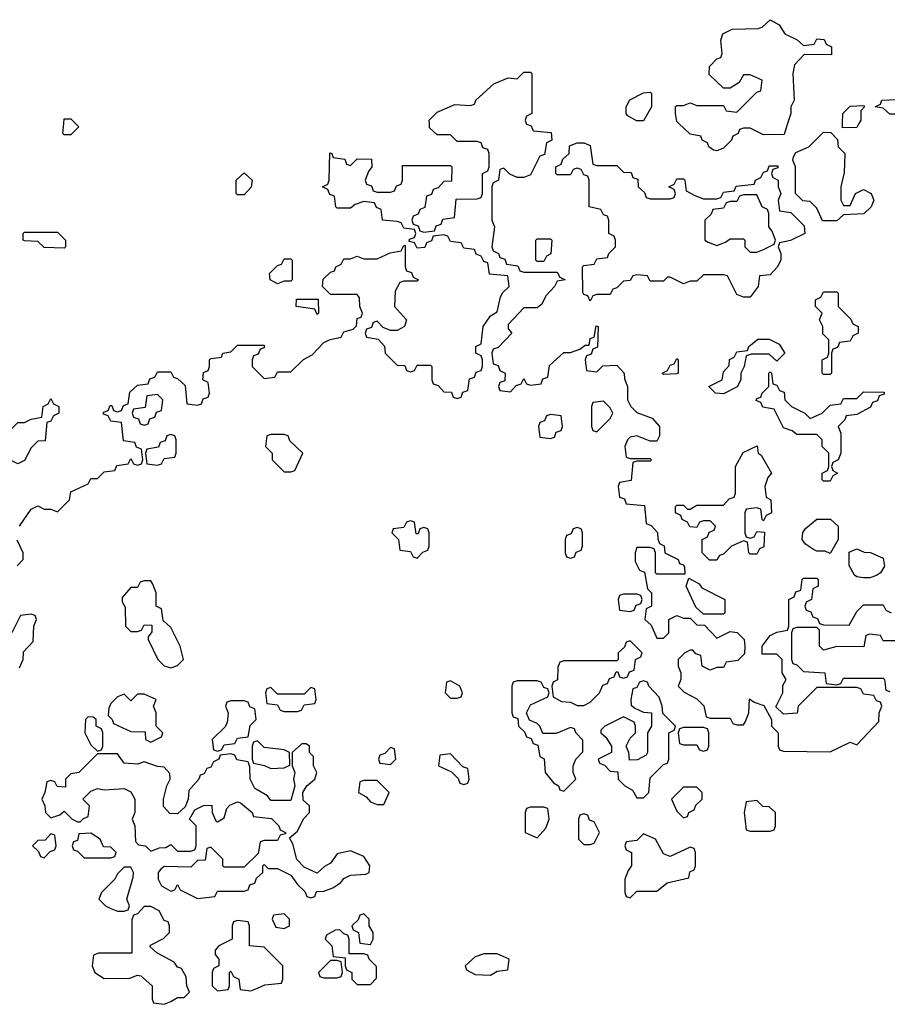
# Model space of a CAD drawing. Header units: inches. Extents: x 2735672 to 2903319, y 894031 to 1029782.
# Tile 4 of 167: x 2745016 to 2747622, y 1007354 to 1010312. Entities that reach past the tile are written whole.
import ezdxf

# ---------------------------------------------------------------- set-up
doc = ezdxf.new("R2010")
doc.units = ezdxf.units.IN
doc.header["$MEASUREMENT"] = 0
doc.layers.add('C7040', color=7, linetype='Continuous')
doc.layers.add('C7041', color=7, linetype='Continuous')

msp = doc.modelspace()

# ---------------------------------------------------------------- linework, layer by layer
at = {"layer": 'C7040', "color": 4, "elevation": 16}
for points in [[(2745015.3, 1008790), (2745050, 1008842), (2745070, 1008852), (2745090, 1008842), (2745110, 1008842), (2745130, 1008834), (2745166, 1008870), (2745170, 1008894), (2745222, 1008918), (2745230, 1008934), (2745250, 1008934), (2745270, 1008954), (2745302, 1008958), (2745307.3, 1008972.7), (2745342, 1008978), (2745350, 1008994), (2745358, 1008978), (2745370, 1008974), (2745382, 1008978), (2745386, 1008990), (2745382, 1009022), (2745367.3, 1009027.3), (2745362, 1009042), (2745327.3, 1009047.3), (2745322, 1009102), (2745290, 1009106), (2745282, 1009122), (2745267.3, 1009127.3), (2745267.3, 1009132.7), (2745282, 1009138), (2745287.3, 1009152.7), (2745292.7, 1009152.7), (2745298, 1009138), (2745310, 1009134), (2745322, 1009138), (2745327.3, 1009152.7), (2745342, 1009158), (2745347.3, 1009192.7), (2745370, 1009214), (2745402, 1009218), (2745407.3, 1009232.7), (2745422, 1009238), (2745430, 1009254), (2745470, 1009254), (2745478, 1009238), (2745490, 1009234), (2745512.7, 1009212.7), (2745518, 1009158), (2745550, 1009154), (2745562, 1009158), (2745567.3, 1009172.7), (2745582, 1009178), (2745586, 1009190), (2745582, 1009222), (2745566, 1009230), (2745568.4, 1009251.6), (2745582, 1009258), (2745586, 1009270), (2745586, 1009290), (2745590, 1009294), (2745622, 1009298), (2745626, 1009310), (2745650, 1009314), (2745670, 1009334), (2745750, 1009334), (2745750, 1009326), (2745738, 1009322), (2745732.7, 1009307.3), (2745718, 1009302), (2745714, 1009290), (2745714, 1009270), (2745750, 1009234), (2745782, 1009238), (2745790, 1009254), (2745830, 1009254), (2745868.9, 1009291.1), (2745894.6, 1009305.4), (2745930, 1009342), (2745948.4, 1009351.6), (2745982, 1009358), (2745990, 1009374), (2746018, 1009382), (2746027.3, 1009392.7), (2746030, 1009414), (2746042, 1009418), (2746046, 1009430), (2746038, 1009450), (2746036.4, 1009476.4), (2746030, 1009486), (2745950, 1009486), (2745926, 1009510), (2745927.3, 1009532.7), (2745950, 1009554), (2745962, 1009558), (2745966, 1009570), (2745982, 1009578), (2745990, 1009594), (2746010, 1009594), (2746030, 1009602), (2746050, 1009594), (2746090, 1009594), (2746128.4, 1009611.6), (2746162, 1009618), (2746170, 1009634), (2746174, 1009634), (2746174, 1009570), (2746178, 1009558), (2746192.7, 1009552.7), (2746198, 1009538), (2746214, 1009530), (2746210, 1009526), (2746170, 1009526), (2746158, 1009522), (2746143.6, 1009496.4), (2746142, 1009450), (2746178, 1009410), (2746172, 1009390), (2746150, 1009378), (2746130, 1009378), (2746107.3, 1009387.3), (2746090, 1009406), (2746078, 1009402), (2746072.7, 1009387.3), (2746058, 1009382), (2746054, 1009370), (2746058, 1009358), (2746092.7, 1009352.7), (2746111.6, 1009331.6), (2746114, 1009310), (2746150, 1009274), (2746172.7, 1009272.7), (2746178, 1009258), (2746190, 1009254), (2746202, 1009258), (2746210, 1009274), (2746250, 1009274), (2746254, 1009270), (2746254, 1009230), (2746258, 1009218), (2746272.7, 1009212.7), (2746290, 1009194), (2746312.7, 1009192.7), (2746318, 1009178), (2746330, 1009174), (2746342, 1009178), (2746347.3, 1009192.7), (2746362, 1009198), (2746367.3, 1009232.7), (2746382, 1009238), (2746387.3, 1009252.7), (2746402, 1009258), (2746406, 1009270), (2746406, 1009290), (2746402, 1009302), (2746386, 1009310), (2746386, 1009330), (2746402, 1009338), (2746408, 1009390), (2746430, 1009422), (2746450, 1009434), (2746460.4, 1009479.6), (2746467.3, 1009492.7), (2746486, 1009510), (2746482, 1009542), (2746427.3, 1009547.3), (2746422, 1009582), (2746410, 1009586), (2746402, 1009602), (2746387.3, 1009607.3), (2746382, 1009622), (2746350, 1009626), (2746342, 1009642), (2746310, 1009646), (2746302, 1009662), (2746290, 1009666), (2746258, 1009662), (2746252.7, 1009647.3), (2746238, 1009642), (2746232.7, 1009627.3), (2746210, 1009626), (2746202, 1009642), (2746186, 1009646), (2746187.3, 1009652.7), (2746202, 1009658), (2746206, 1009670), (2746202, 1009682), (2746170, 1009686), (2746162, 1009702), (2746150, 1009706), (2746106, 1009710), (2746102, 1009742), (2746087.3, 1009747.3), (2746082, 1009762), (2746050, 1009766), (2746023.6, 1009756.4), (2746010, 1009746), (2745970, 1009746), (2745966, 1009750), (2745962, 1009782), (2745947.3, 1009787.3), (2745942, 1009802), (2745926, 1009810), (2745942, 1009818), (2745946, 1009830), (2745948, 1009912), (2745954, 1009910), (2745958, 1009898), (2745992.7, 1009892.7), (2745998, 1009878), (2746010, 1009874), (2746030, 1009894), (2746072.7, 1009892.7), (2746074, 1009870), (2746063.6, 1009856.4), (2746054, 1009830), (2746058, 1009818), (2746072.7, 1009812.7), (2746078, 1009798), (2746090, 1009794), (2746130, 1009794), (2746142, 1009798), (2746147.3, 1009812.7), (2746162, 1009818), (2746166, 1009830), (2746166, 1009874), (2746310, 1009874), (2746314, 1009870), (2746312.7, 1009827.3), (2746290, 1009826), (2746272.7, 1009807.3), (2746258, 1009802), (2746252.7, 1009787.3), (2746238, 1009782), (2746232.7, 1009747.3), (2746218, 1009742), (2746212.7, 1009727.3), (2746198, 1009722), (2746194, 1009710), (2746198, 1009698), (2746212.7, 1009692.7), (2746218, 1009678), (2746230, 1009674), (2746262, 1009678), (2746267.3, 1009692.7), (2746282, 1009698), (2746287.3, 1009712.7), (2746322, 1009718), (2746327.3, 1009772.7), (2746390, 1009774), (2746402, 1009778), (2746406, 1009790), (2746406, 1009850), (2746422, 1009858), (2746426, 1009870), (2746426, 1009910), (2746422, 1009922), (2746407.3, 1009927.3), (2746402, 1009942), (2746390, 1009946), (2746330, 1009946), (2746310, 1009966), (2746270, 1009966), (2746247.3, 1009987.3), (2746246.6, 1010000)], [(2745184, 1010000), (2745194, 1009990), (2745170, 1009966), (2745150, 1009966), (2745146, 1009970), (2745148.7, 1010000)], [(2746537.3, 1010000), (2746538, 1009998), (2746552.7, 1009992.7), (2746558, 1009978), (2746612.7, 1009972.7), (2746614, 1009950), (2746598, 1009942), (2746592.7, 1009907.3), (2746578, 1009902), (2746550, 1009846), (2746530, 1009838), (2746510, 1009838), (2746488, 1009848), (2746470, 1009866), (2746458, 1009862), (2746454, 1009830), (2746438, 1009822), (2746434, 1009810), (2746434, 1009710), (2746442, 1009690), (2746434, 1009630), (2746438, 1009618), (2746454, 1009610), (2746458, 1009598), (2746472.7, 1009592.7), (2746478, 1009578), (2746512.7, 1009572.7), (2746518, 1009558), (2746530, 1009554), (2746630, 1009554), (2746638, 1009538), (2746654, 1009530), (2746630, 1009526), (2746622, 1009510), (2746596.9, 1009483.1), (2746583.6, 1009456.4), (2746570, 1009446), (2746530, 1009446), (2746483.6, 1009396.4), (2746483.6, 1009383.6), (2746494, 1009370), (2746452.7, 1009327.3), (2746438, 1009322), (2746434, 1009310), (2746438, 1009278), (2746452.7, 1009272.7), (2746458, 1009258), (2746474, 1009250), (2746472.7, 1009227.3), (2746458, 1009222), (2746454, 1009210), (2746458, 1009198), (2746490, 1009194), (2746507.3, 1009212.7), (2746522, 1009218), (2746530, 1009234), (2746538, 1009218), (2746550, 1009214), (2746582, 1009218), (2746587.3, 1009232.7), (2746602, 1009238), (2746607.3, 1009272.7), (2746650, 1009312), (2746670, 1009312), (2746698, 1009322), (2746714, 1009334), (2746726, 1009334), (2746730, 1009354), (2746742, 1009358), (2746747.3, 1009392.7), (2746754, 1009390), (2746751.6, 1009328.4), (2746738, 1009322), (2746732.7, 1009307.3), (2746718, 1009302), (2746714, 1009290), (2746718, 1009258), (2746750, 1009254), (2746768, 1009272), (2746810, 1009274), (2746832, 1009250), (2746832.7, 1009232.7), (2746842, 1009210), (2746842, 1009170), (2746852, 1009150), (2746870, 1009132), (2746915.3, 1009115.3), (2746938, 1009090), (2746938, 1009062), (2746930, 1009046), (2746910, 1009046), (2746870, 1009062), (2746850, 1009058), (2746842, 1009050), (2746834, 1009030), (2746838, 1008998), (2746850, 1008994), (2746910, 1008994), (2746914, 1008990), (2746910, 1008986), (2746870, 1008986), (2746858, 1008982), (2746852.7, 1008927.3), (2746818, 1008922), (2746814, 1008910), (2746818, 1008878), (2746832.7, 1008872.7), (2746838, 1008858), (2746892.7, 1008852.7), (2746898, 1008798), (2746912.7, 1008792.7), (2746931.6, 1008771.6), (2746932.7, 1008752.7), (2746938, 1008738), (2746951.6, 1008731.6), (2746954, 1008710), (2746994, 1008690), (2746998, 1008678), (2747010, 1008674), (2747012.7, 1008667.3), (2747014, 1008646), (2746930, 1008646), (2746926, 1008650), (2746926, 1008710), (2746922, 1008722), (2746910, 1008726), (2746870, 1008726), (2746864.7, 1008710), (2746864.7, 1008684.7), (2746878, 1008658), (2746892.7, 1008652.7), (2746902, 1008602), (2746914, 1008590), (2746914, 1008550), (2746898, 1008542), (2746894, 1008510), (2746912.7, 1008492.7), (2746930, 1008454), (2746950, 1008454), (2746966, 1008470), (2746966, 1008510), (2746990, 1008522), (2747010, 1008514), (2747030, 1008514), (2747050, 1008494), (2747072.7, 1008492.7), (2747110, 1008454), (2747150, 1008474), (2747171.1, 1008471.1), (2747192, 1008450), (2747194, 1008430), (2747192.7, 1008407.3), (2747172.7, 1008387.3), (2747138, 1008382), (2747130, 1008366), (2747110, 1008366), (2747090, 1008358), (2747066, 1008370), (2747062, 1008402), (2747047.3, 1008407.3), (2747038, 1008418), (2747030, 1008418), (2747014, 1008410), (2746994, 1008390), (2746994, 1008370), (2747002, 1008350), (2747002, 1008330), (2746994, 1008310), (2747011.6, 1008291.6), (2747050, 1008272), (2747071.1, 1008251.1), (2747078, 1008218), (2747090, 1008214), (2747150, 1008214), (2747158, 1008198), (2747170, 1008194), (2747190, 1008194), (2747196.4, 1008203.6), (2747206, 1008230), (2747208, 1008272), (2747222, 1008262), (2747251.6, 1008251.6), (2747274, 1008210), (2747274, 1008190), (2747294, 1008170), (2747294, 1008130), (2747298, 1008118), (2747310, 1008114), (2747450, 1008112), (2747510, 1008142), (2747530, 1008134), (2747596.4, 1008203.6), (2747598, 1008230), (2747606, 1008250), (2747602, 1008262), (2747590, 1008266), (2747582, 1008282), (2747550, 1008286), (2747542, 1008302), (2747530, 1008306), (2747410, 1008306), (2747354, 1008250), (2747351.6, 1008228.4), (2747310, 1008226), (2747287.3, 1008247.3), (2747308, 1008290), (2747308.7, 1008311.3), (2747318, 1008330), (2747306, 1008350), (2747306, 1008390), (2747290, 1008406), (2747246, 1008406), (2747246, 1008430), (2747270, 1008462), (2747290, 1008472), (2747322, 1008478), (2747326, 1008490), (2747326, 1008570), (2747342, 1008578), (2747347.3, 1008592.7), (2747362, 1008598), (2747366, 1008630), (2747370, 1008634), (2747410, 1008634), (2747414, 1008630), (2747414, 1008610), (2747398, 1008602), (2747394, 1008570), (2747378, 1008562), (2747374, 1008550), (2747378, 1008538), (2747392.7, 1008532.7), (2747398, 1008518), (2747412.7, 1008512.7), (2747418, 1008498), (2747430, 1008494), (2747507.3, 1008492.7), (2747530, 1008534), (2747550, 1008554), (2747610, 1008554), (2747618, 1008538), (2747634, 1008530)], [(2747322.7, 1010000), (2747312.7, 1009967.3), (2747250, 1009966), (2747210, 1009986), (2747190, 1009986), (2747178, 1009982), (2747174, 1009970), (2747158, 1009962), (2747154, 1009950), (2747130, 1009926), (2747110, 1009918), (2747100.4, 1009920.4), (2747086, 1009930), (2747082, 1009942), (2747066, 1009950), (2747062, 1009962), (2747030, 1009968), (2746996.3, 1010000)], [(2747536.5, 1010000), (2747530, 1009988), (2747487.3, 1009987.3), (2747487.5, 1010000)], [(2745008.4, 1008671.6), (2745026, 1008690), (2745026, 1008710), (2745008.4, 1008748.4)], [(2745015.3, 1008364.7), (2745026, 1008390), (2745027.3, 1008412.7), (2745056.4, 1008443.6), (2745058, 1008490), (2745066, 1008510), (2745062, 1008522), (2745050, 1008526), (2745018, 1008522), (2744992, 1008470)], [(2747674, 1008446), (2747610, 1008446), (2747602, 1008462), (2747570, 1008466), (2747558, 1008462), (2747551.6, 1008428.4), (2747470, 1008428.7), (2747430, 1008418), (2747418, 1008430), (2747418, 1008478), (2747410, 1008486), (2747350, 1008486), (2747338, 1008482), (2747334, 1008470), (2747334, 1008390), (2747338, 1008378), (2747350, 1008374), (2747370, 1008354), (2747434, 1008350), (2747438, 1008318), (2747470, 1008314), (2747482, 1008318), (2747490, 1008334), (2747610, 1008334), (2747614, 1008330), (2747618, 1008298), (2747630, 1008294)]]:
    msp.add_lwpolyline(points, dxfattribs=at)
for points in [[(2747490, 1009754), (2747510, 1009754), (2747526, 1009790), (2747550, 1009802), (2747574, 1009790), (2747582, 1009770), (2747574, 1009750), (2747551.6, 1009728.4), (2747490, 1009726), (2747470, 1009708), (2747427.3, 1009707.3), (2747410, 1009746), (2747390, 1009766), (2747368, 1009768), (2747346, 1009790), (2747346, 1009870), (2747338, 1009890), (2747340.4, 1009899.6), (2747347.3, 1009912.7), (2747386, 1009930), (2747430, 1009974), (2747452.7, 1009972.7), (2747472, 1009952), (2747474, 1009930), (2747494, 1009910), (2747492.7, 1009852.7), (2747482, 1009810), (2747482, 1009770)], [(2746750, 1009874), (2746810, 1009874), (2746830, 1009854), (2746852.7, 1009852.7), (2746858, 1009838), (2746872.7, 1009832.7), (2746874, 1009810), (2746892.7, 1009792.7), (2746898, 1009778), (2746910, 1009774), (2746970, 1009774), (2746982, 1009778), (2746986, 1009790), (2746982, 1009802), (2746966, 1009810), (2746982, 1009818), (2746990, 1009834), (2747010, 1009834), (2747014, 1009830), (2747018, 1009798), (2747043.6, 1009783.6), (2747070, 1009774), (2747110, 1009774), (2747122, 1009778), (2747130, 1009794), (2747162, 1009798), (2747168.4, 1009811.6), (2747222, 1009818), (2747226, 1009830), (2747242, 1009838), (2747250, 1009854), (2747262, 1009858), (2747267.3, 1009872.7), (2747292.7, 1009872.7), (2747292.7, 1009867.3), (2747278, 1009862), (2747274, 1009850), (2747278, 1009838), (2747294, 1009830), (2747294, 1009810), (2747302, 1009790), (2747294, 1009770), (2747298, 1009738), (2747332.7, 1009732.7), (2747372.7, 1009692.7), (2747374, 1009670), (2747331.6, 1009648.4), (2747298, 1009642), (2747294, 1009630), (2747302, 1009610), (2747302, 1009590), (2747291.6, 1009568.4), (2747270, 1009546), (2747238, 1009542), (2747234, 1009510), (2747210, 1009478), (2747190, 1009478), (2747170, 1009486), (2747142, 1009542), (2747130, 1009546), (2747070, 1009546), (2747050, 1009526), (2747030, 1009526), (2747010, 1009518), (2746970, 1009538), (2746962, 1009538), (2746950, 1009526), (2746910, 1009526), (2746902, 1009542), (2746870, 1009546), (2746858, 1009542), (2746850, 1009528), (2746830, 1009526), (2746810, 1009506), (2746798, 1009502), (2746790, 1009486), (2746750, 1009486), (2746738, 1009482), (2746730, 1009466), (2746722, 1009482), (2746710, 1009486), (2746707.3, 1009492.7), (2746706, 1009570), (2746710, 1009574), (2746742, 1009578), (2746750, 1009594), (2746782, 1009598), (2746786, 1009610), (2746806, 1009630), (2746806, 1009650), (2746802, 1009662), (2746786, 1009670), (2746786, 1009710), (2746782, 1009722), (2746770, 1009726), (2746762, 1009742), (2746726, 1009750), (2746726, 1009830), (2746722, 1009842), (2746710, 1009846), (2746702, 1009862), (2746690, 1009866), (2746678, 1009862), (2746670, 1009846), (2746630, 1009846), (2746626, 1009850), (2746626, 1009870), (2746642, 1009878), (2746647.3, 1009892.7), (2746666, 1009910), (2746667.3, 1009932.7), (2746690, 1009942), (2746710, 1009942), (2746730, 1009934), (2746738, 1009878)], [(2745670, 1009786), (2745666, 1009790), (2745666, 1009830), (2745690, 1009852), (2745714, 1009830), (2745711.6, 1009808.4), (2745690, 1009786)], [(2747230, 1009786), (2747190, 1009786), (2747178, 1009782), (2747170, 1009766), (2747150, 1009766), (2747138, 1009762), (2747130, 1009746), (2747098, 1009742), (2747092.7, 1009727.3), (2747074, 1009710), (2747074, 1009650), (2747083.6, 1009643.6), (2747110, 1009634), (2747136.4, 1009643.6), (2747150, 1009654), (2747190, 1009654), (2747194, 1009650), (2747194, 1009630), (2747210, 1009614), (2747230, 1009614), (2747250, 1009622), (2747282, 1009638), (2747286, 1009650), (2747276.4, 1009676.4), (2747266, 1009690), (2747266, 1009730), (2747262, 1009742), (2747246, 1009750)], [(2745150, 1009626), (2745090, 1009628), (2745070, 1009646), (2745030, 1009648), (2745026, 1009650), (2745026, 1009670), (2745030, 1009674), (2745130, 1009674), (2745154, 1009650), (2745154, 1009630)], [(2746570, 1009586), (2746566, 1009590), (2746566, 1009650), (2746570, 1009654), (2746610, 1009654), (2746614, 1009650), (2746611.6, 1009608.4), (2746598, 1009602), (2746590, 1009586)], [(2745790, 1009518), (2745768, 1009530), (2745766, 1009550), (2745790, 1009574), (2745802, 1009578), (2745810, 1009594), (2745830, 1009594), (2745834, 1009590), (2745834, 1009530), (2745830, 1009526), (2745810, 1009526)], [(2747430, 1009246), (2747426, 1009250), (2747426, 1009290), (2747442, 1009298), (2747446, 1009310), (2747446, 1009350), (2747428.4, 1009368.4), (2747428, 1009390), (2747418, 1009410), (2747426, 1009430), (2747406, 1009450), (2747406, 1009470), (2747422, 1009478), (2747430, 1009494), (2747470, 1009494), (2747474, 1009490), (2747474, 1009450), (2747512.7, 1009412.7), (2747518, 1009398), (2747534, 1009390), (2747534, 1009370), (2747518, 1009362), (2747510, 1009346), (2747478, 1009342), (2747472.7, 1009327.3), (2747458, 1009322), (2747454, 1009310), (2747454, 1009250), (2747450, 1009246)], [(2745910, 1009426), (2745902, 1009442), (2745846, 1009450), (2745847.3, 1009472.7), (2745912.7, 1009472.7), (2745914, 1009430)], [(2747290, 1009286), (2747267.3, 1009307.3), (2747212.7, 1009307.3), (2747198, 1009302), (2747192, 1009270), (2747182, 1009250), (2747182, 1009230), (2747171.3, 1009208.7), (2747130, 1009188), (2747106, 1009190), (2747086, 1009210), (2747126, 1009230), (2747130, 1009254), (2747147.3, 1009272.7), (2747148.4, 1009291.6), (2747162, 1009298), (2747170, 1009314), (2747202, 1009318), (2747206, 1009330), (2747232.7, 1009352.7), (2747267.3, 1009352.7), (2747296.9, 1009336.9), (2747314, 1009310)], [(2746950, 1009246), (2746946, 1009250), (2746962, 1009258), (2746970, 1009274), (2746982, 1009278), (2746990, 1009294), (2746994, 1009290), (2746994, 1009250), (2746990, 1009248)], [(2747390, 1009114), (2747426, 1009130), (2747450, 1009154), (2747482, 1009158), (2747490, 1009174), (2747530, 1009174), (2747550, 1009194), (2747612.7, 1009192.7), (2747612.7, 1009187.3), (2747598, 1009182), (2747592.7, 1009167.3), (2747578, 1009162), (2747571.6, 1009148.4), (2747530, 1009126), (2747498, 1009122), (2747494, 1009110), (2747474, 1009090), (2747482, 1009070), (2747482, 1009010), (2747474, 1008990), (2747458, 1008982), (2747454, 1008970), (2747458, 1008958), (2747472, 1008950), (2747458, 1008942), (2747450, 1008926), (2747430, 1008926), (2747426, 1008930), (2747426, 1008950), (2747442, 1008958), (2747446, 1008970), (2747446, 1009010), (2747426, 1009030), (2747426, 1009050), (2747410, 1009066), (2747350, 1009066), (2747336.4, 1009076.4), (2747310, 1009086), (2747282, 1009142), (2747248.4, 1009148.4), (2747242, 1009162), (2747228.4, 1009168.4), (2747230, 1009174), (2747242, 1009178), (2747246, 1009190), (2747266, 1009210), (2747266, 1009250), (2747270, 1009254), (2747274, 1009250), (2747278, 1009218), (2747290, 1009214), (2747298, 1009198), (2747312.7, 1009192.7), (2747314, 1009170), (2747334, 1009150), (2747374, 1009130)], [(2745430, 1009186), (2745398, 1009182), (2745392.7, 1009147.3), (2745358, 1009142), (2745354, 1009130), (2745358, 1009118), (2745372.7, 1009112.7), (2745378, 1009098), (2745390, 1009094), (2745402, 1009098), (2745407.3, 1009112.7), (2745422, 1009118), (2745427.3, 1009132.7), (2745442, 1009138), (2745446, 1009170)], [(2745010, 1008978), (2744986, 1008990), (2744968, 1009030), (2744978, 1009070), (2745010, 1009102), (2745030, 1009102), (2745050, 1009112), (2745082, 1009118), (2745086, 1009150), (2745102, 1009158), (2745110, 1009174), (2745118, 1009158), (2745134, 1009150), (2745134, 1009130), (2745118, 1009122), (2745110, 1009106), (2745098, 1009102), (2745092.7, 1009047.3), (2745070, 1009046), (2745050, 1009026), (2745030, 1008988)], [(2746770, 1009166), (2746738, 1009162), (2746734, 1009150), (2746734, 1009090), (2746738, 1009078), (2746750, 1009074), (2746790, 1009114), (2746798, 1009130), (2746790, 1009146)], [(2746610, 1009126), (2746598, 1009122), (2746592.7, 1009107.3), (2746578, 1009102), (2746574, 1009090), (2746578, 1009058), (2746610, 1009054), (2746622, 1009058), (2746627.3, 1009072.7), (2746642, 1009078), (2746646, 1009090), (2746642, 1009122)], [(2745470, 1009066), (2745458, 1009062), (2745452.7, 1009047.3), (2745438, 1009042), (2745432.7, 1009027.3), (2745398, 1009022), (2745394, 1009010), (2745398, 1008978), (2745430, 1008974), (2745442, 1008978), (2745450, 1008994), (2745482, 1008998), (2745486, 1009010), (2745486, 1009050), (2745482, 1009062)], [(2745810, 1009066), (2745770, 1009066), (2745758, 1009062), (2745754, 1009030), (2745774, 1009010), (2745774, 1008990), (2745810, 1008954), (2745830, 1008954), (2745842, 1008958), (2745866, 1009010), (2745827.3, 1009047.3), (2745822, 1009062)], [(2747250, 1008806), (2747246, 1008810), (2747242, 1008842), (2747230, 1008846), (2747198, 1008842), (2747194, 1008830), (2747194, 1008770), (2747198, 1008758), (2747210, 1008754), (2747222, 1008758), (2747230, 1008774), (2747252.7, 1008772.7), (2747251.6, 1008728.4), (2747238, 1008722), (2747230, 1008706), (2747210, 1008706), (2747206, 1008710), (2747202, 1008742), (2747190, 1008746), (2747154, 1008730), (2747130, 1008706), (2747118, 1008702), (2747110, 1008688), (2747088.4, 1008688.4), (2747066, 1008710), (2747066, 1008750), (2747082, 1008758), (2747087.3, 1008772.7), (2747102, 1008778), (2747106, 1008790), (2747090, 1008806), (2747070, 1008806), (2747058, 1008802), (2747050, 1008786), (2747028.4, 1008788.4), (2747022, 1008802), (2747006, 1008810), (2747002, 1008822), (2746986, 1008830), (2746986, 1008850), (2746990, 1008854), (2747010, 1008854), (2747022, 1008842), (2747030, 1008842), (2747050, 1008854), (2747130, 1008854), (2747147.3, 1008872.7), (2747162, 1008878), (2747166, 1008890), (2747166, 1008970), (2747188.7, 1009011.3), (2747231.6, 1009031.6), (2747234, 1009010), (2747243.6, 1009003.6), (2747274, 1008950), (2747263.6, 1008936.4), (2747254, 1008910), (2747258, 1008878), (2747272, 1008870), (2747274, 1008830), (2747258, 1008822)], [(2746190, 1008806), (2746178, 1008802), (2746170, 1008786), (2746138, 1008782), (2746134, 1008770), (2746154, 1008750), (2746158, 1008718), (2746190, 1008714), (2746198, 1008698), (2746210, 1008694), (2746227.3, 1008712.7), (2746242, 1008718), (2746246, 1008730), (2746246, 1008770), (2746242, 1008782), (2746230, 1008786), (2746218, 1008782), (2746212.7, 1008767.3), (2746207.3, 1008767.3), (2746202, 1008802)], [(2747450, 1008708), (2747435.3, 1008715.3), (2747410, 1008715.3), (2747400.2, 1008720.2), (2747376.4, 1008736.4), (2747366, 1008750), (2747368.4, 1008771.6), (2747376.4, 1008783.6), (2747410, 1008811.3), (2747451.3, 1008811.3), (2747474, 1008790), (2747474, 1008750)], [(2746690, 1008786), (2746678, 1008782), (2746672.7, 1008767.3), (2746658, 1008762), (2746654, 1008750), (2746654, 1008710), (2746658, 1008698), (2746670, 1008694), (2746682, 1008698), (2746687.3, 1008712.7), (2746702, 1008718), (2746706, 1008730), (2746706, 1008770), (2746702, 1008782)], [(2747550, 1008635.3), (2747530, 1008638), (2747523.1, 1008643.1), (2747507.3, 1008672.7), (2747507.3, 1008712.7), (2747530, 1008722), (2747552.7, 1008712.7), (2747571.6, 1008711.6), (2747610, 1008694), (2747614, 1008670), (2747602, 1008650), (2747590, 1008642), (2747570, 1008635.3)], [(2745410, 1008626), (2745390, 1008626), (2745378, 1008622), (2745370, 1008606), (2745350, 1008606), (2745323.6, 1008576.4), (2745323.6, 1008563.6), (2745332.7, 1008547.3), (2745334, 1008490), (2745350, 1008474), (2745370, 1008474), (2745382, 1008478), (2745390, 1008494), (2745412.7, 1008492.7), (2745412.7, 1008472.7), (2745402, 1008458), (2745402, 1008450), (2745431.3, 1008390), (2745450, 1008371.3), (2745470, 1008364.7), (2745490, 1008372), (2745508, 1008390), (2745498, 1008430), (2745470, 1008486), (2745447.3, 1008507.3), (2745442, 1008542), (2745426, 1008550), (2745426, 1008590), (2745416.4, 1008616.4)], [(2747070, 1008526), (2747047.3, 1008547.3), (2747018, 1008610), (2747026, 1008634), (2747056.9, 1008616.9), (2747064.7, 1008604.7), (2747134, 1008570), (2747134, 1008530), (2747130, 1008526)], [(2746870, 1008586), (2746830, 1008586), (2746818, 1008582), (2746814, 1008570), (2746818, 1008538), (2746850, 1008534), (2746862, 1008538), (2746867.3, 1008552.7), (2746882, 1008558), (2746886, 1008570), (2746882, 1008582)], [(2746850, 1008446), (2746838, 1008442), (2746832.7, 1008427.3), (2746814, 1008410), (2746814, 1008390), (2746810, 1008386), (2746650, 1008386), (2746638, 1008382), (2746632.7, 1008367.3), (2746631.1, 1008328.9), (2746618, 1008322), (2746614, 1008310), (2746618, 1008278), (2746643.6, 1008263.6), (2746670, 1008262), (2746690, 1008252), (2746710, 1008252), (2746730, 1008262), (2746758, 1008290), (2746767.3, 1008312.7), (2746782, 1008318), (2746787.3, 1008332.7), (2746802, 1008338), (2746807.3, 1008352.7), (2746812.7, 1008352.7), (2746818, 1008338), (2746830, 1008334), (2746842, 1008338), (2746847.3, 1008352.7), (2746862, 1008358), (2746866, 1008390), (2746882, 1008398), (2746886, 1008410)], [(2746310, 1008326), (2746298, 1008322), (2746294, 1008290), (2746310, 1008274), (2746330, 1008274), (2746342, 1008278), (2746346, 1008290), (2746338, 1008310)], [(2746570, 1008326), (2746510, 1008326), (2746498, 1008322), (2746494, 1008310), (2746494, 1008230), (2746498, 1008218), (2746512.7, 1008212.7), (2746514, 1008190), (2746532.7, 1008172.7), (2746538, 1008158), (2746552.7, 1008152.7), (2746558, 1008138), (2746572.7, 1008132.7), (2746578, 1008098), (2746591.6, 1008091.6), (2746594, 1008050), (2746619.6, 1008019.6), (2746634, 1008010), (2746638, 1007998), (2746650, 1007994), (2746686, 1008030), (2746678, 1008050), (2746678, 1008070), (2746686, 1008090), (2746707.3, 1008112.7), (2746707.3, 1008147.3), (2746686, 1008170), (2746682, 1008182), (2746670, 1008186), (2746627.3, 1008167.3), (2746587.3, 1008167.3), (2746578, 1008190), (2746570, 1008198), (2746547.3, 1008207.3), (2746538, 1008230), (2746550, 1008254), (2746602, 1008278), (2746606, 1008290), (2746602, 1008302), (2746590, 1008306), (2746582, 1008322)], [(2746890, 1008326), (2746878, 1008322), (2746870, 1008306), (2746858, 1008302), (2746852, 1008270), (2746852.7, 1008252.7), (2746863.6, 1008243.6), (2746890, 1008232), (2746914, 1008230), (2746914, 1008190), (2746902, 1008170), (2746902, 1008110), (2746898, 1008102), (2746871.6, 1008088.4), (2746847.3, 1008087.3), (2746846, 1008110), (2746838, 1008130), (2746850, 1008154), (2746866, 1008170), (2746866, 1008190), (2746862, 1008202), (2746830, 1008218), (2746774, 1008190), (2746762, 1008178), (2746762, 1008170), (2746776.9, 1008156.9), (2746794, 1008130), (2746794, 1008110), (2746754, 1008090), (2746758, 1008078), (2746772.7, 1008072.7), (2746790, 1008054), (2746812.7, 1008052.7), (2746814, 1008030), (2746834, 1008010), (2746856.9, 1007996.9), (2746870, 1007974), (2746890, 1007974), (2746906, 1007990), (2746910, 1008034), (2746950, 1008074), (2746962, 1008078), (2746966, 1008090), (2746966, 1008170), (2746982, 1008178), (2746986, 1008190), (2746947.3, 1008227.3), (2746946, 1008250), (2746936.4, 1008276.4), (2746906, 1008310), (2746902, 1008322)], [(2745890, 1008306), (2745870, 1008286), (2745790, 1008286), (2745770, 1008306), (2745758, 1008302), (2745754, 1008290), (2745758, 1008258), (2745790, 1008254), (2745798, 1008238), (2745810, 1008234), (2745850, 1008234), (2745862, 1008238), (2745870, 1008254), (2745902, 1008258), (2745906, 1008270), (2745902, 1008302)], [(2745390, 1008286), (2745370, 1008286), (2745350, 1008266), (2745330, 1008286), (2745310, 1008278), (2745290, 1008258), (2745283.6, 1008243.6), (2745282, 1008222), (2745294, 1008210), (2745298, 1008198), (2745350, 1008174), (2745392.7, 1008172.7), (2745394, 1008150), (2745410, 1008142), (2745442, 1008158), (2745446, 1008170), (2745426, 1008190), (2745426, 1008230), (2745418, 1008250), (2745426, 1008270)], [(2745690, 1008266), (2745650, 1008266), (2745638, 1008262), (2745634, 1008250), (2745642, 1008230), (2745639.6, 1008200.4), (2745632.7, 1008187.3), (2745594, 1008150), (2745598, 1008118), (2745610, 1008114), (2745622, 1008118), (2745630, 1008134), (2745662, 1008138), (2745670, 1008154), (2745702, 1008158), (2745708.4, 1008191.6), (2745726, 1008210), (2745722, 1008242), (2745707.3, 1008247.3), (2745702, 1008262)], [(2745222, 1008218), (2745214, 1008210), (2745212, 1008170), (2745230, 1008134), (2745250, 1008114), (2745262, 1008118), (2745266, 1008130), (2745266, 1008170), (2745262, 1008182), (2745246, 1008190), (2745246, 1008210), (2745236.4, 1008216.4)], [(2747070, 1008186), (2747010, 1008186), (2746998, 1008182), (2746994, 1008170), (2746998, 1008138), (2747010, 1008134), (2747050, 1008134), (2747058, 1008118), (2747070, 1008114), (2747082, 1008118), (2747086, 1008130), (2747086, 1008170), (2747082, 1008182)], [(2745730, 1008146), (2745718, 1008142), (2745714, 1008130), (2745714, 1008090), (2745718, 1008078), (2745751.6, 1008071.6), (2745770, 1008062), (2745810, 1008064.7), (2745827.3, 1008072.7), (2745826, 1008110), (2745810, 1008118), (2745750, 1008126)], [(2745876.4, 1008136.4), (2745863.6, 1008136.4), (2745834, 1008110), (2745834, 1008070), (2745842, 1008050), (2745838, 1008030), (2745842, 1008010), (2745830, 1007966), (2745770, 1007966), (2745760.4, 1007980.4), (2745722, 1008002), (2745708, 1008030), (2745707.3, 1008067.3), (2745702, 1008082), (2745668.4, 1008088.4), (2745662, 1008102), (2745650, 1008106), (2745618, 1008102), (2745614, 1008090), (2745598, 1008082), (2745590, 1008066), (2745578, 1008062), (2745570, 1008046), (2745558, 1008042), (2745554, 1008030), (2745523.6, 1007996.4), (2745522, 1007970), (2745512.7, 1007947.3), (2745490, 1007926), (2745467.3, 1007927.3), (2745448, 1007948), (2745448, 1007970), (2745458, 1008010), (2745468, 1008030), (2745467.3, 1008047.3), (2745450, 1008066), (2745430, 1008068), (2745390, 1008082), (2745370, 1008075.3), (2745330, 1008078), (2745310, 1008106), (2745250, 1008106), (2745194, 1008050), (2745170, 1008046), (2745154, 1008030), (2745154, 1008006), (2745128.4, 1008008.4), (2745122, 1008022), (2745110, 1008026), (2745098, 1008022), (2745092, 1007990), (2745082, 1007970), (2745092, 1007950), (2745094, 1007930), (2745110, 1007914), (2745136.4, 1007923.6), (2745150, 1007934), (2745174, 1007910), (2745190, 1007902), (2745198, 1007902), (2745207.3, 1007912.7), (2745222, 1007918), (2745226, 1007950), (2745206, 1007970), (2745230, 1007994), (2745250, 1008002), (2745270, 1007998), (2745330, 1008002), (2745350, 1007992), (2745362, 1007970), (2745362, 1007930), (2745354, 1007910), (2745362, 1007890), (2745363.6, 1007843.6), (2745372.7, 1007832.7), (2745394, 1007830), (2745410, 1007814), (2745436.4, 1007823.6), (2745455.3, 1007824.7), (2745470, 1007834), (2745490, 1007814), (2745530, 1007814), (2745542, 1007818), (2745546, 1007830), (2745546, 1007890), (2745526, 1007910), (2745542, 1007938), (2745568.4, 1007951.6), (2745592.7, 1007952.7), (2745594, 1007930), (2745604.7, 1007904.7), (2745610, 1007902), (2745630, 1007914), (2745638, 1007942), (2745647.3, 1007952.7), (2745670, 1007962), (2745679.6, 1007959.6), (2745714, 1007930), (2745718, 1007918), (2745772.7, 1007912.7), (2745794, 1007890), (2745798, 1007878), (2745814, 1007870), (2745814, 1007866), (2745798, 1007862), (2745790, 1007846), (2745750, 1007846), (2745738, 1007842), (2745732.7, 1007807.3), (2745690, 1007766), (2745630, 1007766), (2745626, 1007770), (2745626, 1007790), (2745590, 1007826), (2745578, 1007822), (2745572.7, 1007787.3), (2745550, 1007786), (2745530, 1007766), (2745450, 1007768), (2745439.6, 1007760.4), (2745432, 1007750), (2745432, 1007730), (2745442, 1007710), (2745470, 1007694), (2745482, 1007698), (2745490, 1007714), (2745498, 1007698), (2745550, 1007672), (2745602, 1007678), (2745610, 1007694), (2745690, 1007694), (2745702, 1007698), (2745707.3, 1007712.7), (2745722, 1007718), (2745727.3, 1007732.7), (2745746, 1007750), (2745746, 1007770), (2745750, 1007774), (2745762, 1007762), (2745790, 1007762), (2745830, 1007742), (2745850, 1007714), (2745872.7, 1007692.7), (2745878, 1007678), (2745890, 1007674), (2745902, 1007678), (2745907.3, 1007692.7), (2745930, 1007694), (2745956.4, 1007703.6), (2745980.4, 1007719.6), (2745990, 1007732), (2746010, 1007742), (2746055.3, 1007744.7), (2746066, 1007750), (2746068, 1007770), (2746050, 1007798), (2746010, 1007815.3), (2745970, 1007806), (2745950, 1007778), (2745931.6, 1007768.4), (2745910, 1007748), (2745870, 1007766), (2745848.7, 1007788.7), (2745836.4, 1007836.4), (2745826, 1007854), (2745850, 1007874), (2745868.4, 1007911.6), (2745886, 1007930), (2745886, 1007950), (2745867.3, 1007967.3), (2745866, 1007990), (2745878, 1008010), (2745902, 1008030), (2745908, 1008050), (2745898, 1008070), (2745898, 1008098), (2745886, 1008110), (2745886, 1008130)], [(2746130, 1008126), (2746112.7, 1008107.3), (2746098, 1008102), (2746094, 1008090), (2746098, 1008078), (2746130, 1008074), (2746146, 1008090), (2746142, 1008122)], [(2746310, 1008106), (2746278, 1008102), (2746274, 1008070), (2746312.7, 1008052.7), (2746332.7, 1008032.7), (2746338, 1008018), (2746350, 1008014), (2746362, 1008018), (2746366, 1008030), (2746362, 1008062), (2746347.3, 1008067.3)], [(2746090, 1008026), (2746050, 1008026), (2746038, 1008022), (2746034, 1007990), (2746056.9, 1007976.9), (2746070, 1007962), (2746090, 1007954), (2746110, 1007954), (2746126, 1007990)], [(2747050, 1008006), (2747010, 1008006), (2746974, 1007970), (2746990, 1007934), (2747010, 1007914), (2747022, 1007918), (2747026, 1007930), (2747042, 1007938), (2747047.3, 1007952.7), (2747066, 1007970), (2747066, 1007990)], [(2746590, 1007946), (2746550, 1007946), (2746538, 1007942), (2746534, 1007930), (2746534, 1007870), (2746570, 1007854), (2746596.4, 1007883.6), (2746606, 1007910), (2746602, 1007942)], [(2747230, 1007966), (2747198, 1007962), (2747192, 1007930), (2747198, 1007878), (2747210, 1007874), (2747270, 1007874), (2747282, 1007878), (2747286, 1007890), (2747286, 1007930), (2747267.3, 1007947.3), (2747248.4, 1007948.4)], [(2746710, 1007926), (2746698, 1007922), (2746694, 1007910), (2746694, 1007850), (2746710, 1007834), (2746730, 1007834), (2746742, 1007838), (2746758, 1007870), (2746742, 1007902), (2746727.3, 1007907.3), (2746722, 1007922)], [(2745110, 1007866), (2745092.7, 1007847.3), (2745070, 1007846), (2745054, 1007830), (2745072.7, 1007812.7), (2745078, 1007798), (2745090, 1007794), (2745107.3, 1007812.7), (2745122, 1007818), (2745126, 1007830), (2745122, 1007862)], [(2745230, 1007868), (2745194, 1007866), (2745190, 1007846), (2745178, 1007842), (2745174, 1007830), (2745178, 1007818), (2745190, 1007814), (2745210, 1007794), (2745290, 1007794), (2745302, 1007798), (2745306, 1007810), (2745290, 1007826), (2745267.3, 1007827.3), (2745258, 1007850)], [(2746890, 1007866), (2746870, 1007846), (2746838, 1007842), (2746834, 1007830), (2746838, 1007818), (2746854, 1007810), (2746854, 1007770), (2746843.6, 1007756.4), (2746834, 1007730), (2746834, 1007690), (2746838, 1007678), (2746850, 1007674), (2746870, 1007694), (2746930, 1007694), (2746961.2, 1007718.8), (2747026, 1007734), (2747028.4, 1007751.6), (2747042, 1007758), (2747046, 1007770), (2747046, 1007810), (2747042, 1007822), (2747030, 1007826), (2746970, 1007798), (2746950, 1007806), (2746926, 1007850)], [(2745350, 1007766), (2745330, 1007766), (2745310, 1007746), (2745302, 1007730), (2745262, 1007690), (2745254, 1007670), (2745274, 1007650), (2745290, 1007642), (2745310, 1007634), (2745330, 1007634), (2745342, 1007638), (2745346, 1007650), (2745338, 1007670), (2745356.4, 1007736.4), (2745358, 1007750)], [(2745410, 1007648), (2745390, 1007648), (2745370, 1007626), (2745358, 1007622), (2745352.7, 1007607.3), (2745352.7, 1007507.3), (2745252.7, 1007507.3), (2745238, 1007502), (2745234, 1007470), (2745242, 1007450), (2745270, 1007432), (2745347.3, 1007432.7), (2745370, 1007442), (2745379.6, 1007439.6), (2745414, 1007410), (2745414, 1007370), (2745418, 1007358), (2745450, 1007354), (2745470, 1007362), (2745490, 1007374), (2745510, 1007374), (2745526, 1007390), (2745518, 1007410), (2745516.4, 1007436.4), (2745502, 1007462), (2745490, 1007466), (2745480.4, 1007480.4), (2745428.4, 1007508.4), (2745407.3, 1007527.3), (2745408.4, 1007531.6), (2745448.4, 1007551.6), (2745466, 1007570), (2745466, 1007590), (2745462, 1007602), (2745450, 1007606), (2745435.3, 1007635.3)], [(2745810, 1007626), (2745778, 1007622), (2745774, 1007610), (2745785.4, 1007585.4), (2745810, 1007582), (2745826, 1007590), (2745826, 1007610)], [(2746050, 1007626), (2746038, 1007622), (2746032.7, 1007607.3), (2746014, 1007590), (2746018, 1007578), (2746034, 1007570), (2746038, 1007538), (2746070, 1007534), (2746078, 1007550), (2746078, 1007570), (2746066, 1007590), (2746066, 1007610)], [(2745670, 1007606), (2745658, 1007602), (2745654, 1007590), (2745654, 1007550), (2745614, 1007530), (2745603.6, 1007516.4), (2745603.6, 1007503.6), (2745614, 1007490), (2745614, 1007470), (2745598, 1007462), (2745594, 1007450), (2745594, 1007410), (2745610, 1007394), (2745642, 1007398), (2745646, 1007410), (2745646, 1007450), (2745650, 1007454), (2745658, 1007438), (2745674, 1007430), (2745678, 1007398), (2745710, 1007394), (2745730, 1007402), (2745752.7, 1007412.7), (2745802, 1007418), (2745806, 1007430), (2745806, 1007470), (2745750, 1007526), (2745706, 1007530), (2745706, 1007590), (2745702, 1007602)], [(2745978, 1007578), (2745963.6, 1007576.4), (2745938, 1007562), (2745934, 1007550), (2745954, 1007530), (2745958, 1007498), (2745994, 1007494), (2745994, 1007470), (2745998, 1007458), (2746014, 1007450), (2746014, 1007430), (2746030, 1007414), (2746070, 1007414), (2746087.3, 1007432.7), (2746087.3, 1007467.3), (2746066, 1007490), (2746062, 1007502), (2746050, 1007506), (2746006, 1007506), (2746006, 1007550), (2746002, 1007562), (2745990, 1007566)], [(2746450, 1007506), (2746410, 1007506), (2746383.6, 1007496.4), (2746354, 1007470), (2746358, 1007458), (2746383.6, 1007443.6), (2746430, 1007442), (2746450, 1007454), (2746482, 1007458), (2746486, 1007490)], [(2745970, 1007486), (2745950, 1007486), (2745914, 1007450), (2745918, 1007438), (2745930, 1007434), (2745970, 1007434), (2745982, 1007438), (2745986, 1007450), (2745982, 1007482)]]:
    msp.add_lwpolyline(points, close=True, dxfattribs=at)
at = {"layer": 'C7041', "color": 4, "elevation": 16}
for points in [[(2746996.3, 1010000), (2746990, 1010006), (2746986, 1010030), (2746986, 1010050), (2746990, 1010054), (2747010, 1010054), (2747030, 1010062), (2747050, 1010054), (2747130, 1010054), (2747138, 1010038), (2747170, 1010034), (2747230, 1010094), (2747242, 1010098), (2747246, 1010130), (2747210, 1010146), (2747190, 1010146), (2747176.9, 1010123.1), (2747150, 1010106), (2747130, 1010106), (2747087.3, 1010147.3), (2747088.4, 1010171.6), (2747110, 1010194), (2747122, 1010198), (2747126, 1010210), (2747122, 1010250), (2747128, 1010270), (2747156.4, 1010283.6), (2747234.6, 1010285.4), (2747246, 1010290), (2747270, 1010312), (2747296.9, 1010296.9), (2747314, 1010270), (2747351.6, 1010251.6), (2747370, 1010234), (2747402, 1010238), (2747410, 1010254), (2747432.7, 1010252.7), (2747438, 1010238), (2747454, 1010230), (2747454, 1010206), (2747372.7, 1010207.3), (2747343.6, 1010176.4), (2747338, 1010150), (2747342, 1010070), (2747332, 1010050), (2747332, 1010030), (2747322.7, 1010000)], [(2746246.6, 1010000), (2746246, 1010010), (2746270, 1010034), (2746323.1, 1010056.9), (2746370, 1010054), (2746382, 1010058), (2746386, 1010070), (2746440.2, 1010119.8), (2746483.1, 1010136.9), (2746510, 1010134), (2746530, 1010154), (2746550, 1010154), (2746554, 1010150), (2746554, 1010030), (2746538, 1010022), (2746534, 1010010), (2746537.3, 1010000)], [(2747487.5, 1010000), (2747488, 1010030), (2747510, 1010052), (2747550, 1010054), (2747554, 1010050), (2747542, 1010038), (2747542, 1010010), (2747536.5, 1010000)], [(2745148.7, 1010000), (2745150, 1010014), (2745170, 1010014), (2745184, 1010000)]]:
    msp.add_lwpolyline(points, dxfattribs=at)
for points in [[(2746890, 1010008), (2746868.4, 1010008.4), (2746843.1, 1010023.1), (2746838, 1010030), (2746838, 1010050), (2746849, 1010071), (2746890, 1010092), (2746910, 1010094), (2746914, 1010090), (2746914, 1010050)], [(2747630, 1010028), (2747610, 1010046), (2747586, 1010050), (2747602, 1010058), (2747606, 1010070), (2747652, 1010072), (2747654, 1010030), (2747650, 1010028)]]:
    msp.add_lwpolyline(points, close=True, dxfattribs=at)

doc.saveas('drawing.dxf')
